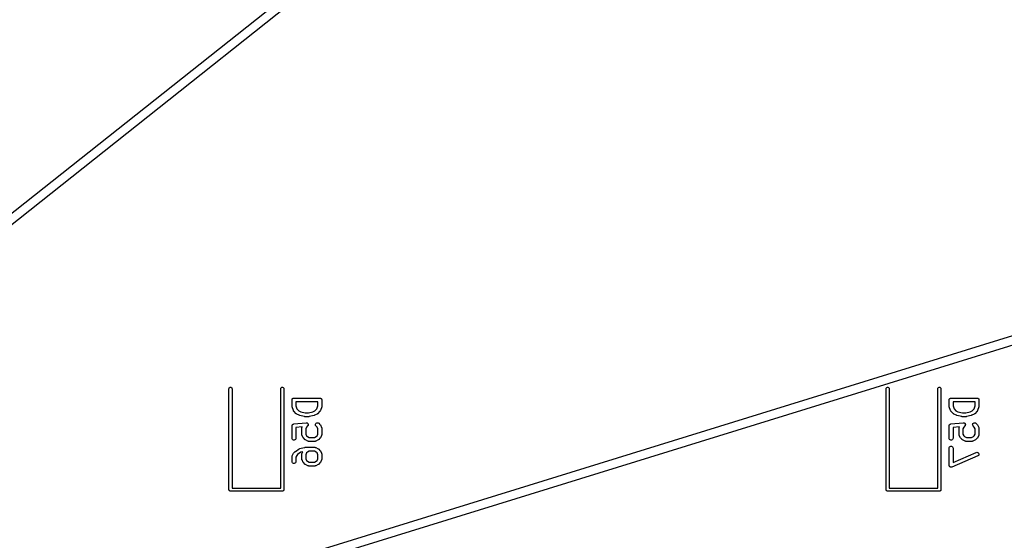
# Model space of a CAD drawing. Extents: x 48 to 353, y -143 to -50.
# Tile 58 of 70: x 270 to 308, y -119 to -98. Entities that reach past the tile are written whole.
import ezdxf

# ---------------------------------------------------------------- set-up
doc = ezdxf.new("R2010")
doc.units = 0
doc.header["$MEASUREMENT"] = 0
doc.layers.add('BLACK', color=7, linetype='CONTINUOUS')

msp = doc.modelspace()

# ---------------------------------------------------------------- linework, layer by layer
at = {"layer": 'Black'}
for p, q in [((308.069, -76.0684), (260.616, -113.715)), ((260.616, -113.268), (307.485, -76.085)), ((236.424, -132.908), (329.023, -104.3)), ((329.29, -104.584), (270.569, -122.725)), ((278.34, -112.65), (278.344, -112.629)), ((278.344, -112.629), (278.354, -112.611)), ((278.354, -112.611), (278.37, -112.598)), ((278.37, -112.598), (278.39, -112.591)), ((278.39, -112.591), (278.41, -112.591)), ((278.41, -112.591), (278.43, -112.598)), ((278.43, -112.598), (278.446, -112.611)), ((278.446, -112.611), (278.456, -112.629)), ((278.456, -112.629), (278.46, -112.65)), ((280.34, -112.65), (280.344, -112.629)), ((280.344, -112.629), (280.354, -112.611)), ((280.354, -112.611), (280.37, -112.598)), ((280.37, -112.598), (280.39, -112.591)), ((280.39, -112.591), (280.41, -112.591)), ((280.41, -112.591), (280.43, -112.598)), ((280.43, -112.598), (280.446, -112.611)), ((280.446, -112.611), (280.456, -112.629)), ((280.456, -112.629), (280.46, -112.65)), ((303.74, -112.65), (303.744, -112.629)), ((303.744, -112.629), (303.754, -112.611)), ((303.754, -112.611), (303.77, -112.598)), ((303.77, -112.598), (303.79, -112.591)), ((303.79, -112.591), (303.81, -112.591)), ((303.81, -112.591), (303.83, -112.598)), ((303.83, -112.598), (303.846, -112.611)), ((303.846, -112.611), (303.856, -112.629)), ((303.856, -112.629), (303.86, -112.65)), ((305.74, -112.65), (305.744, -112.629)), ((305.744, -112.629), (305.754, -112.611)), ((305.754, -112.611), (305.77, -112.598)), ((305.77, -112.598), (305.79, -112.591)), ((305.79, -112.591), (305.81, -112.591)), ((305.81, -112.591), (305.83, -112.598)), ((305.83, -112.598), (305.846, -112.611)), ((305.846, -112.611), (305.856, -112.629)), ((305.856, -112.629), (305.86, -112.65)), ((278.34, -116.55), (278.34, -112.65)), ((278.46, -112.65), (278.46, -116.49)), ((280.34, -116.49), (280.34, -112.65)), ((280.46, -112.65), (280.46, -116.55)), ((280.81, -113.025), (280.815, -113.021)), ((280.815, -113.021), (280.821, -113.019)), ((280.821, -113.019), (280.827, -113.015)), ((280.827, -113.015), (280.833, -113.014)), ((280.833, -113.014), (280.839, -113.012)), ((280.839, -113.012), (280.846, -113.012)), ((280.846, -113.012), (280.852, -113.011)), ((280.852, -113.011), (281.852, -113.011)), ((281.852, -113.011), (281.859, -113.012)), ((281.859, -113.012), (281.865, -113.012)), ((281.865, -113.012), (281.872, -113.014)), ((281.872, -113.014), (281.878, -113.015)), ((281.878, -113.015), (281.884, -113.019)), ((281.884, -113.019), (281.89, -113.021)), ((281.89, -113.021), (281.895, -113.025)), ((303.74, -116.55), (303.74, -112.65)), ((303.86, -112.65), (303.86, -116.49)), ((305.74, -116.49), (305.74, -112.65)), ((305.86, -112.65), (305.86, -116.55)), ((306.21, -113.025), (306.215, -113.021)), ((306.215, -113.021), (306.221, -113.019)), ((306.221, -113.019), (306.227, -113.015)), ((306.227, -113.015), (306.233, -113.014)), ((306.233, -113.014), (306.239, -113.012)), ((306.239, -113.012), (306.246, -113.012)), ((306.246, -113.012), (306.252, -113.011)), ((306.252, -113.011), (307.252, -113.011)), ((307.252, -113.011), (307.259, -113.012)), ((307.259, -113.012), (307.265, -113.012)), ((307.265, -113.012), (307.272, -113.014)), ((307.272, -113.014), (307.278, -113.015)), ((307.278, -113.015), (307.284, -113.019)), ((307.284, -113.019), (307.29, -113.021)), ((307.29, -113.021), (307.295, -113.025)), ((280.777, -113.086), (280.779, -113.079)), ((280.777, -113.324), (280.777, -113.086)), ((280.779, -113.336), (280.777, -113.324)), ((280.779, -113.073), (280.781, -113.067)), ((280.779, -113.079), (280.779, -113.073)), ((280.781, -113.348), (280.779, -113.336)), ((280.781, -113.067), (280.782, -113.06)), ((280.829, -113.49), (280.781, -113.348)), ((280.782, -113.06), (280.785, -113.054)), ((280.785, -113.054), (280.787, -113.048)), ((280.787, -113.048), (280.792, -113.043)), ((280.792, -113.043), (280.795, -113.038)), ((280.795, -113.038), (280.8, -113.033)), ((280.8, -113.033), (280.804, -113.028)), ((280.804, -113.028), (280.81, -113.025)), ((280.927, -113.161), (280.927, -113.312)), ((281.777, -113.161), (280.927, -113.161)), ((280.927, -113.312), (280.966, -113.426)), ((281.739, -113.426), (281.777, -113.312)), ((281.777, -113.312), (281.777, -113.161)), ((281.924, -113.348), (281.876, -113.49)), ((281.895, -113.025), (281.901, -113.028)), ((281.901, -113.028), (281.905, -113.033)), ((281.905, -113.033), (281.91, -113.038)), ((281.91, -113.038), (281.913, -113.043)), ((281.913, -113.043), (281.917, -113.048)), ((281.917, -113.048), (281.92, -113.054)), ((281.92, -113.054), (281.923, -113.06)), ((281.923, -113.06), (281.924, -113.067)), ((281.924, -113.067), (281.926, -113.073)), ((281.925, -113.336), (281.924, -113.348)), ((281.927, -113.324), (281.925, -113.336)), ((281.926, -113.073), (281.926, -113.079)), ((281.926, -113.079), (281.927, -113.086)), ((281.927, -113.086), (281.927, -113.324)), ((306.177, -113.086), (306.179, -113.079)), ((306.177, -113.324), (306.177, -113.086)), ((306.179, -113.336), (306.177, -113.324)), ((306.179, -113.073), (306.181, -113.067)), ((306.179, -113.079), (306.179, -113.073)), ((306.181, -113.348), (306.179, -113.336)), ((306.181, -113.067), (306.182, -113.06)), ((306.229, -113.49), (306.181, -113.348)), ((306.182, -113.06), (306.185, -113.054)), ((306.185, -113.054), (306.187, -113.048)), ((306.187, -113.048), (306.192, -113.043)), ((306.192, -113.043), (306.195, -113.038)), ((306.195, -113.038), (306.2, -113.033)), ((306.2, -113.033), (306.204, -113.028)), ((306.204, -113.028), (306.21, -113.025)), ((306.327, -113.161), (306.327, -113.312)), ((307.177, -113.161), (306.327, -113.161)), ((306.327, -113.312), (306.366, -113.426)), ((307.139, -113.426), (307.177, -113.312)), ((307.177, -113.312), (307.177, -113.161)), ((307.324, -113.348), (307.276, -113.49)), ((307.295, -113.025), (307.301, -113.028)), ((307.301, -113.028), (307.305, -113.033)), ((307.305, -113.033), (307.31, -113.038)), ((307.31, -113.038), (307.313, -113.043)), ((307.313, -113.043), (307.317, -113.048)), ((307.317, -113.048), (307.32, -113.054)), ((307.32, -113.054), (307.323, -113.06)), ((307.323, -113.06), (307.324, -113.067)), ((307.324, -113.067), (307.326, -113.073)), ((307.325, -113.336), (307.324, -113.348)), ((307.327, -113.324), (307.325, -113.336)), ((307.326, -113.073), (307.326, -113.079)), ((307.326, -113.079), (307.327, -113.086)), ((307.327, -113.086), (307.327, -113.324)), ((280.831, -113.494), (280.829, -113.49)), ((280.832, -113.498), (280.831, -113.494)), ((280.837, -113.506), (280.832, -113.498)), ((280.841, -113.513), (280.837, -113.506)), ((280.844, -113.516), (280.841, -113.513)), ((280.847, -113.52), (280.844, -113.516)), ((280.942, -113.615), (280.847, -113.52)), ((280.952, -113.622), (280.942, -113.615)), ((280.962, -113.629), (280.952, -113.622)), ((281.057, -113.677), (280.962, -113.629)), ((280.966, -113.426), (281.04, -113.5)), ((281.04, -113.5), (281.117, -113.539)), ((281.065, -113.679), (281.057, -113.677)), ((281.072, -113.682), (281.065, -113.679)), ((281.263, -113.73), (281.072, -113.682)), ((281.117, -113.539), (281.29, -113.582)), ((281.272, -113.731), (281.263, -113.73)), ((281.281, -113.732), (281.272, -113.731)), ((281.424, -113.732), (281.281, -113.732)), ((281.29, -113.582), (281.415, -113.582)), ((281.415, -113.582), (281.588, -113.539)), ((281.433, -113.731), (281.424, -113.732)), ((281.442, -113.73), (281.433, -113.731)), ((281.632, -113.682), (281.442, -113.73)), ((281.588, -113.539), (281.665, -113.5)), ((281.64, -113.679), (281.632, -113.682)), ((281.648, -113.677), (281.64, -113.679)), ((281.743, -113.629), (281.648, -113.677)), ((281.665, -113.5), (281.739, -113.426)), ((281.753, -113.622), (281.743, -113.629)), ((281.763, -113.615), (281.753, -113.622)), ((281.858, -113.52), (281.763, -113.615)), ((281.86, -113.516), (281.858, -113.52)), ((281.864, -113.513), (281.86, -113.516)), ((281.868, -113.506), (281.864, -113.513)), ((281.873, -113.498), (281.868, -113.506)), ((281.874, -113.494), (281.873, -113.498)), ((281.876, -113.49), (281.874, -113.494)), ((306.231, -113.494), (306.229, -113.49)), ((306.232, -113.498), (306.231, -113.494)), ((306.237, -113.506), (306.232, -113.498)), ((306.241, -113.513), (306.237, -113.506)), ((306.244, -113.516), (306.241, -113.513)), ((306.247, -113.52), (306.244, -113.516)), ((306.342, -113.615), (306.247, -113.52)), ((306.352, -113.622), (306.342, -113.615)), ((306.362, -113.629), (306.352, -113.622)), ((306.457, -113.677), (306.362, -113.629)), ((306.366, -113.426), (306.44, -113.5)), ((306.44, -113.5), (306.517, -113.539)), ((306.465, -113.679), (306.457, -113.677)), ((306.472, -113.682), (306.465, -113.679)), ((306.663, -113.73), (306.472, -113.682)), ((306.517, -113.539), (306.69, -113.582)), ((306.672, -113.731), (306.663, -113.73)), ((306.681, -113.732), (306.672, -113.731)), ((306.824, -113.732), (306.681, -113.732)), ((306.69, -113.582), (306.815, -113.582)), ((306.815, -113.582), (306.988, -113.539)), ((306.833, -113.731), (306.824, -113.732)), ((306.842, -113.73), (306.833, -113.731)), ((307.032, -113.682), (306.842, -113.73)), ((306.988, -113.539), (307.065, -113.5)), ((307.04, -113.679), (307.032, -113.682)), ((307.048, -113.677), (307.04, -113.679)), ((307.143, -113.629), (307.048, -113.677)), ((307.065, -113.5), (307.139, -113.426)), ((307.153, -113.622), (307.143, -113.629)), ((307.163, -113.615), (307.153, -113.622)), ((307.258, -113.52), (307.163, -113.615)), ((307.26, -113.516), (307.258, -113.52)), ((307.264, -113.513), (307.26, -113.516)), ((307.268, -113.506), (307.264, -113.513)), ((307.273, -113.498), (307.268, -113.506)), ((307.274, -113.494), (307.273, -113.498)), ((307.276, -113.49), (307.274, -113.494)), ((280.777, -114.086), (280.778, -114.083)), ((280.777, -114.562), (280.777, -114.086)), ((280.778, -114.08), (280.78, -114.07)), ((280.778, -114.083), (280.778, -114.08)), ((280.78, -114.07), (280.782, -114.06)), ((280.782, -114.06), (280.783, -114.058)), ((280.783, -114.058), (280.784, -114.055)), ((280.784, -114.055), (280.79, -114.046)), ((280.79, -114.046), (280.795, -114.038)), ((280.795, -114.038), (280.797, -114.036)), ((280.797, -114.036), (280.799, -114.033)), ((280.799, -114.033), (280.807, -114.027)), ((280.807, -114.027), (280.815, -114.021)), ((280.815, -114.021), (280.818, -114.02)), ((280.818, -114.02), (280.82, -114.018)), ((280.82, -114.018), (280.83, -114.015)), ((280.83, -114.015), (280.839, -114.012)), ((280.839, -114.012), (280.842, -114.012)), ((280.842, -114.012), (280.845, -114.011)), ((280.845, -114.011), (281.321, -113.963)), ((281.176, -114.129), (280.927, -114.154)), ((280.927, -114.154), (280.927, -114.562)), ((281.159, -114.172), (281.161, -114.164)), ((281.161, -114.164), (281.163, -114.155)), ((281.163, -114.155), (281.165, -114.152)), ((281.165, -114.152), (281.166, -114.147)), ((281.166, -114.147), (281.176, -114.129)), ((281.343, -114.13), (281.308, -114.199)), ((281.321, -113.963), (281.322, -113.964)), ((281.322, -113.964), (281.322, -113.963)), ((281.322, -113.963), (281.334, -113.964)), ((281.334, -113.964), (281.347, -113.965)), ((281.382, -114.091), (281.343, -114.13)), ((281.347, -113.965), (281.348, -113.966)), ((281.348, -113.966), (281.348, -113.966)), ((281.348, -113.966), (281.359, -113.971)), ((281.359, -113.971), (281.371, -113.976)), ((281.371, -113.976), (281.371, -113.976)), ((281.371, -113.976), (281.372, -113.977)), ((281.372, -113.977), (281.38, -113.986)), ((281.38, -113.986), (281.389, -113.994)), ((281.389, -114.08), (281.382, -114.09)), ((281.382, -114.09), (281.382, -114.091)), ((281.382, -114.091), (281.382, -114.091)), ((281.389, -113.994), (281.39, -113.995)), ((281.397, -114.07), (281.389, -114.08)), ((281.39, -113.995), (281.39, -113.995)), ((281.39, -113.995), (281.395, -114.006)), ((281.395, -114.006), (281.401, -114.018)), ((281.4, -114.057), (281.397, -114.069)), ((281.397, -114.069), (281.397, -114.069)), ((281.397, -114.069), (281.397, -114.07)), ((281.403, -114.045), (281.4, -114.057)), ((281.401, -114.018), (281.401, -114.018)), ((281.401, -114.018), (281.401, -114.019)), ((281.401, -114.019), (281.402, -114.031)), ((281.402, -114.031), (281.403, -114.044)), ((281.403, -114.044), (281.403, -114.044)), ((281.403, -114.044), (281.403, -114.045)), ((281.682, -114.045), (281.685, -114.019)), ((281.689, -114.07), (281.682, -114.045)), ((281.685, -114.019), (281.696, -113.995)), ((281.704, -114.091), (281.689, -114.07)), ((281.696, -113.995), (281.714, -113.977)), ((281.743, -114.13), (281.704, -114.091)), ((281.714, -113.977), (281.738, -113.966)), ((281.738, -113.966), (281.764, -113.963)), ((281.777, -114.199), (281.743, -114.13)), ((281.764, -113.963), (281.789, -113.97)), ((281.789, -113.97), (281.81, -113.985)), ((281.81, -113.985), (281.858, -114.033)), ((281.858, -114.033), (281.865, -114.043)), ((281.865, -114.043), (281.872, -114.052)), ((281.872, -114.052), (281.919, -114.147)), ((281.919, -114.147), (281.921, -114.152)), ((281.921, -114.152), (281.923, -114.155)), ((281.923, -114.155), (281.924, -114.164)), ((281.924, -114.164), (281.927, -114.172)), ((306.177, -114.086), (306.178, -114.083)), ((306.177, -114.562), (306.177, -114.086)), ((306.178, -114.08), (306.18, -114.07)), ((306.178, -114.083), (306.178, -114.08)), ((306.18, -114.07), (306.182, -114.06)), ((306.182, -114.06), (306.183, -114.058)), ((306.183, -114.058), (306.184, -114.055)), ((306.184, -114.055), (306.19, -114.046)), ((306.19, -114.046), (306.195, -114.038)), ((306.195, -114.038), (306.197, -114.036)), ((306.197, -114.036), (306.199, -114.033)), ((306.199, -114.033), (306.207, -114.027)), ((306.207, -114.027), (306.215, -114.021)), ((306.215, -114.021), (306.218, -114.02)), ((306.218, -114.02), (306.22, -114.018)), ((306.22, -114.018), (306.23, -114.015)), ((306.23, -114.015), (306.239, -114.012)), ((306.239, -114.012), (306.242, -114.012)), ((306.242, -114.012), (306.245, -114.011)), ((306.245, -114.011), (306.721, -113.963)), ((306.576, -114.129), (306.327, -114.154)), ((306.327, -114.154), (306.327, -114.562)), ((306.559, -114.172), (306.561, -114.164)), ((306.561, -114.164), (306.563, -114.155)), ((306.563, -114.155), (306.565, -114.152)), ((306.565, -114.152), (306.566, -114.147)), ((306.566, -114.147), (306.576, -114.129)), ((306.743, -114.13), (306.708, -114.199)), ((306.721, -113.963), (306.722, -113.964)), ((306.722, -113.964), (306.722, -113.963)), ((306.722, -113.963), (306.734, -113.964)), ((306.734, -113.964), (306.747, -113.965)), ((306.782, -114.091), (306.743, -114.13)), ((306.747, -113.965), (306.748, -113.966)), ((306.748, -113.966), (306.748, -113.966)), ((306.748, -113.966), (306.759, -113.971)), ((306.759, -113.971), (306.771, -113.976)), ((306.771, -113.976), (306.771, -113.976)), ((306.771, -113.976), (306.772, -113.977)), ((306.772, -113.977), (306.78, -113.986)), ((306.78, -113.986), (306.789, -113.994)), ((306.789, -114.08), (306.782, -114.09)), ((306.782, -114.09), (306.782, -114.091)), ((306.782, -114.091), (306.782, -114.091)), ((306.789, -113.994), (306.79, -113.995)), ((306.797, -114.07), (306.789, -114.08)), ((306.79, -113.995), (306.79, -113.995)), ((306.79, -113.995), (306.795, -114.006)), ((306.795, -114.006), (306.801, -114.018)), ((306.8, -114.057), (306.797, -114.069)), ((306.797, -114.069), (306.797, -114.069)), ((306.797, -114.069), (306.797, -114.07)), ((306.803, -114.045), (306.8, -114.057)), ((306.801, -114.018), (306.801, -114.018)), ((306.801, -114.018), (306.801, -114.019)), ((306.801, -114.019), (306.802, -114.031)), ((306.802, -114.031), (306.803, -114.044)), ((306.803, -114.044), (306.803, -114.044)), ((306.803, -114.044), (306.803, -114.045)), ((307.082, -114.045), (307.085, -114.019)), ((307.089, -114.07), (307.082, -114.045)), ((307.085, -114.019), (307.096, -113.995)), ((307.104, -114.091), (307.089, -114.07)), ((307.096, -113.995), (307.114, -113.977)), ((307.143, -114.13), (307.104, -114.091)), ((307.114, -113.977), (307.138, -113.966)), ((307.138, -113.966), (307.164, -113.963)), ((307.177, -114.199), (307.143, -114.13)), ((307.164, -113.963), (307.189, -113.97)), ((307.189, -113.97), (307.21, -113.985)), ((307.21, -113.985), (307.258, -114.033)), ((307.258, -114.033), (307.265, -114.043)), ((307.265, -114.043), (307.272, -114.052)), ((307.272, -114.052), (307.319, -114.147)), ((307.319, -114.147), (307.321, -114.152)), ((307.321, -114.152), (307.323, -114.155)), ((307.323, -114.155), (307.324, -114.164)), ((307.324, -114.164), (307.327, -114.172)), ((281.158, -114.181), (281.159, -114.177)), ((281.158, -114.419), (281.158, -114.181)), ((281.159, -114.423), (281.158, -114.419)), ((281.159, -114.177), (281.159, -114.172)), ((281.159, -114.428), (281.159, -114.423)), ((281.161, -114.436), (281.159, -114.428)), ((281.163, -114.445), (281.161, -114.436)), ((281.165, -114.448), (281.163, -114.445)), ((281.166, -114.453), (281.165, -114.448)), ((281.214, -114.548), (281.166, -114.453)), ((281.308, -114.199), (281.308, -114.401)), ((281.308, -114.401), (281.343, -114.47)), ((281.343, -114.47), (281.373, -114.5)), ((281.373, -114.5), (281.442, -114.535)), ((281.442, -114.535), (281.644, -114.535)), ((281.644, -114.535), (281.713, -114.5)), ((281.713, -114.5), (281.743, -114.47)), ((281.743, -114.47), (281.777, -114.401)), ((281.777, -114.401), (281.777, -114.199)), ((281.919, -114.453), (281.872, -114.548)), ((281.921, -114.448), (281.919, -114.453)), ((281.923, -114.445), (281.921, -114.448)), ((281.924, -114.436), (281.923, -114.445)), ((281.927, -114.428), (281.924, -114.436)), ((281.927, -114.172), (281.927, -114.177)), ((281.927, -114.177), (281.927, -114.181)), ((281.927, -114.181), (281.927, -114.419)), ((281.927, -114.419), (281.927, -114.423)), ((281.927, -114.423), (281.927, -114.428)), ((306.558, -114.181), (306.559, -114.177)), ((306.558, -114.419), (306.558, -114.181)), ((306.559, -114.423), (306.558, -114.419)), ((306.559, -114.177), (306.559, -114.172)), ((306.559, -114.428), (306.559, -114.423)), ((306.561, -114.436), (306.559, -114.428)), ((306.563, -114.445), (306.561, -114.436)), ((306.565, -114.448), (306.563, -114.445)), ((306.566, -114.453), (306.565, -114.448)), ((306.614, -114.548), (306.566, -114.453)), ((306.708, -114.199), (306.708, -114.401)), ((306.708, -114.401), (306.743, -114.47)), ((306.743, -114.47), (306.773, -114.5)), ((306.773, -114.5), (306.842, -114.535)), ((306.842, -114.535), (307.044, -114.535)), ((307.044, -114.535), (307.113, -114.5)), ((307.113, -114.5), (307.143, -114.47)), ((307.143, -114.47), (307.177, -114.401)), ((307.177, -114.401), (307.177, -114.199)), ((307.319, -114.453), (307.272, -114.548)), ((307.321, -114.448), (307.319, -114.453)), ((307.323, -114.445), (307.321, -114.448)), ((307.324, -114.436), (307.323, -114.445)), ((307.327, -114.428), (307.324, -114.436)), ((307.327, -114.172), (307.327, -114.177)), ((307.327, -114.177), (307.327, -114.181)), ((307.327, -114.181), (307.327, -114.419)), ((307.327, -114.419), (307.327, -114.423)), ((307.327, -114.423), (307.327, -114.428)), ((280.782, -114.588), (280.777, -114.562)), ((280.795, -114.61), (280.782, -114.588)), ((280.815, -114.627), (280.795, -114.61)), ((280.839, -114.636), (280.815, -114.627)), ((280.865, -114.636), (280.839, -114.636)), ((280.89, -114.627), (280.865, -114.636)), ((280.91, -114.61), (280.89, -114.627)), ((280.923, -114.588), (280.91, -114.61)), ((280.927, -114.562), (280.923, -114.588)), ((281.072, -114.965), (281.263, -114.918)), ((281.221, -114.557), (281.214, -114.548)), ((281.228, -114.567), (281.221, -114.557)), ((281.276, -114.615), (281.228, -114.567)), ((281.263, -114.918), (281.272, -114.917)), ((281.272, -114.917), (281.281, -114.915)), ((281.285, -114.622), (281.276, -114.615)), ((281.281, -114.915), (281.662, -114.915)), ((281.295, -114.629), (281.285, -114.622)), ((281.39, -114.677), (281.295, -114.629)), ((281.394, -114.678), (281.39, -114.677)), ((281.398, -114.68), (281.394, -114.678)), ((281.407, -114.682), (281.398, -114.68)), ((281.415, -114.684), (281.407, -114.682)), ((281.42, -114.684), (281.415, -114.684)), ((281.424, -114.685), (281.42, -114.684)), ((281.662, -114.685), (281.424, -114.685)), ((281.666, -114.684), (281.662, -114.685)), ((281.662, -114.915), (281.666, -114.916)), ((281.67, -114.684), (281.666, -114.684)), ((281.666, -114.916), (281.67, -114.916)), ((281.679, -114.682), (281.67, -114.684)), ((281.67, -114.916), (281.679, -114.918)), ((281.688, -114.68), (281.679, -114.682)), ((281.679, -114.918), (281.688, -114.92)), ((281.691, -114.678), (281.688, -114.68)), ((281.688, -114.92), (281.691, -114.922)), ((281.695, -114.677), (281.691, -114.678)), ((281.691, -114.922), (281.695, -114.923)), ((281.791, -114.629), (281.695, -114.677)), ((281.695, -114.923), (281.791, -114.971)), ((281.8, -114.622), (281.791, -114.629)), ((281.81, -114.615), (281.8, -114.622)), ((281.858, -114.567), (281.81, -114.615)), ((281.865, -114.557), (281.858, -114.567)), ((281.872, -114.548), (281.865, -114.557)), ((306.182, -114.588), (306.177, -114.562)), ((306.177, -114.943), (306.182, -114.917)), ((306.195, -114.61), (306.182, -114.588)), ((306.182, -114.917), (306.195, -114.895)), ((306.215, -114.627), (306.195, -114.61)), ((306.195, -114.895), (306.215, -114.878)), ((306.239, -114.636), (306.215, -114.627)), ((306.215, -114.878), (306.239, -114.869)), ((306.265, -114.636), (306.239, -114.636)), ((306.239, -114.869), (306.265, -114.869)), ((306.29, -114.627), (306.265, -114.636)), ((306.265, -114.869), (306.29, -114.878)), ((306.31, -114.61), (306.29, -114.627)), ((306.29, -114.878), (306.31, -114.895)), ((306.323, -114.588), (306.31, -114.61)), ((306.31, -114.895), (306.323, -114.917)), ((306.327, -114.562), (306.323, -114.588)), ((306.323, -114.917), (306.327, -114.943)), ((306.621, -114.557), (306.614, -114.548)), ((306.628, -114.567), (306.621, -114.557)), ((306.676, -114.615), (306.628, -114.567)), ((306.685, -114.622), (306.676, -114.615)), ((306.695, -114.629), (306.685, -114.622)), ((306.79, -114.677), (306.695, -114.629)), ((306.794, -114.678), (306.79, -114.677)), ((306.798, -114.68), (306.794, -114.678)), ((306.807, -114.682), (306.798, -114.68)), ((306.815, -114.684), (306.807, -114.682)), ((306.82, -114.684), (306.815, -114.684)), ((306.824, -114.685), (306.82, -114.684)), ((307.062, -114.685), (306.824, -114.685)), ((307.066, -114.684), (307.062, -114.685)), ((307.07, -114.684), (307.066, -114.684)), ((307.079, -114.682), (307.07, -114.684)), ((307.088, -114.68), (307.079, -114.682)), ((307.091, -114.678), (307.088, -114.68)), ((307.095, -114.677), (307.091, -114.678)), ((307.191, -114.629), (307.095, -114.677)), ((307.2, -114.622), (307.191, -114.629)), ((307.21, -114.615), (307.2, -114.622)), ((307.258, -114.567), (307.21, -114.615)), ((307.265, -114.557), (307.258, -114.567)), ((307.272, -114.548), (307.265, -114.557)), ((280.777, -115.276), (280.778, -115.272)), ((280.777, -115.467), (280.777, -115.276)), ((280.778, -115.268), (280.78, -115.259)), ((280.778, -115.272), (280.778, -115.268)), ((280.78, -115.259), (280.782, -115.251)), ((280.782, -115.251), (280.784, -115.247)), ((280.784, -115.247), (280.785, -115.243)), ((280.785, -115.243), (280.833, -115.147)), ((280.833, -115.147), (280.84, -115.138)), ((280.84, -115.138), (280.847, -115.128)), ((280.847, -115.128), (280.895, -115.08)), ((280.895, -115.08), (280.901, -115.076)), ((280.901, -115.076), (280.906, -115.071)), ((280.906, -115.071), (281.049, -114.976)), ((280.962, -115.225), (280.927, -115.294)), ((280.927, -115.294), (280.927, -115.467)), ((280.995, -115.192), (280.962, -115.225)), ((281.121, -115.108), (280.995, -115.192)), ((281.049, -114.976), (281.061, -114.971)), ((281.061, -114.971), (281.072, -114.965)), ((281.195, -115.089), (281.121, -115.108)), ((281.158, -115.181), (281.159, -115.177)), ((281.158, -115.371), (281.158, -115.181)), ((281.159, -115.172), (281.161, -115.164)), ((281.159, -115.177), (281.159, -115.172)), ((281.161, -115.164), (281.163, -115.155)), ((281.163, -115.155), (281.165, -115.152)), ((281.165, -115.152), (281.166, -115.147)), ((281.166, -115.147), (281.195, -115.089)), ((281.343, -115.13), (281.308, -115.199)), ((281.308, -115.199), (281.308, -115.354)), ((281.373, -115.1), (281.343, -115.13)), ((281.442, -115.065), (281.373, -115.1)), ((281.644, -115.065), (281.442, -115.065)), ((281.713, -115.1), (281.644, -115.065)), ((281.743, -115.13), (281.713, -115.1)), ((281.777, -115.199), (281.743, -115.13)), ((281.777, -115.354), (281.777, -115.199)), ((281.791, -114.971), (281.8, -114.978)), ((281.8, -114.978), (281.81, -114.985)), ((281.81, -114.985), (281.858, -115.033)), ((281.858, -115.033), (281.865, -115.043)), ((281.865, -115.043), (281.872, -115.052)), ((281.872, -115.052), (281.919, -115.147)), ((281.919, -115.147), (281.921, -115.152)), ((281.921, -115.152), (281.923, -115.155)), ((281.923, -115.155), (281.924, -115.164)), ((281.924, -115.164), (281.927, -115.172)), ((281.927, -115.172), (281.927, -115.177)), ((281.927, -115.177), (281.927, -115.181)), ((281.927, -115.181), (281.927, -115.371)), ((306.177, -115.61), (306.177, -114.943)), ((307.282, -115.25), (306.282, -115.678)), ((306.327, -114.943), (306.327, -115.496)), ((306.327, -115.496), (307.223, -115.112)), ((307.223, -115.112), (307.248, -115.106)), ((307.248, -115.106), (307.274, -115.109)), ((307.274, -115.109), (307.297, -115.121)), ((307.304, -115.236), (307.282, -115.25)), ((307.297, -115.121), (307.315, -115.14)), ((307.319, -115.215), (307.304, -115.236)), ((307.315, -115.14), (307.325, -115.164)), ((307.327, -115.19), (307.319, -115.215)), ((307.325, -115.164), (307.327, -115.19)), ((280.782, -115.492), (280.777, -115.467)), ((280.795, -115.515), (280.782, -115.492)), ((280.815, -115.532), (280.795, -115.515)), ((280.839, -115.541), (280.815, -115.532)), ((280.865, -115.541), (280.839, -115.541)), ((280.89, -115.532), (280.865, -115.541)), ((280.91, -115.515), (280.89, -115.532)), ((280.923, -115.492), (280.91, -115.515)), ((280.927, -115.467), (280.923, -115.492)), ((281.159, -115.376), (281.158, -115.371)), ((281.159, -115.38), (281.159, -115.376)), ((281.161, -115.388), (281.159, -115.38)), ((281.163, -115.397), (281.161, -115.388)), ((281.165, -115.401), (281.163, -115.397)), ((281.166, -115.405), (281.165, -115.401)), ((281.214, -115.5), (281.166, -115.405)), ((281.221, -115.51), (281.214, -115.5)), ((281.228, -115.52), (281.221, -115.51)), ((281.276, -115.567), (281.228, -115.52)), ((281.285, -115.574), (281.276, -115.567)), ((281.295, -115.581), (281.285, -115.574)), ((281.39, -115.629), (281.295, -115.581)), ((281.308, -115.354), (281.343, -115.422)), ((281.343, -115.422), (281.373, -115.453)), ((281.373, -115.453), (281.442, -115.487)), ((281.394, -115.63), (281.39, -115.629)), ((281.398, -115.632), (281.394, -115.63)), ((281.407, -115.634), (281.398, -115.632)), ((281.415, -115.636), (281.407, -115.634)), ((281.42, -115.636), (281.415, -115.636)), ((281.424, -115.637), (281.42, -115.636)), ((281.662, -115.637), (281.424, -115.637)), ((281.442, -115.487), (281.644, -115.487)), ((281.644, -115.487), (281.713, -115.453)), ((281.666, -115.636), (281.662, -115.637)), ((281.67, -115.636), (281.666, -115.636)), ((281.679, -115.634), (281.67, -115.636)), ((281.688, -115.632), (281.679, -115.634)), ((281.691, -115.63), (281.688, -115.632)), ((281.695, -115.629), (281.691, -115.63)), ((281.791, -115.581), (281.695, -115.629)), ((281.713, -115.453), (281.743, -115.422)), ((281.743, -115.422), (281.777, -115.354)), ((281.8, -115.574), (281.791, -115.581)), ((281.81, -115.567), (281.8, -115.574)), ((281.858, -115.52), (281.81, -115.567)), ((281.865, -115.51), (281.858, -115.52)), ((281.872, -115.5), (281.865, -115.51)), ((281.919, -115.405), (281.872, -115.5)), ((281.921, -115.401), (281.919, -115.405)), ((281.923, -115.397), (281.921, -115.401)), ((281.924, -115.388), (281.923, -115.397)), ((281.927, -115.38), (281.924, -115.388)), ((281.927, -115.371), (281.927, -115.376)), ((281.927, -115.376), (281.927, -115.38)), ((306.179, -115.618), (306.177, -115.61)), ((306.179, -115.627), (306.179, -115.618)), ((306.181, -115.631), (306.179, -115.627)), ((306.182, -115.635), (306.181, -115.631)), ((306.186, -115.643), (306.182, -115.635)), ((306.19, -115.651), (306.186, -115.643)), ((306.193, -115.654), (306.19, -115.651)), ((306.195, -115.658), (306.193, -115.654)), ((306.202, -115.663), (306.195, -115.658)), ((306.207, -115.67), (306.202, -115.663)), ((306.211, -115.672), (306.207, -115.67)), ((306.215, -115.674), (306.211, -115.672)), ((306.223, -115.677), (306.215, -115.674)), ((306.231, -115.681), (306.223, -115.677)), ((306.235, -115.682), (306.231, -115.681)), ((306.239, -115.683), (306.235, -115.682)), ((306.248, -115.683), (306.239, -115.683)), ((306.257, -115.684), (306.248, -115.683)), ((306.261, -115.683), (306.257, -115.684)), ((306.265, -115.683), (306.261, -115.683)), ((306.274, -115.68), (306.265, -115.683)), ((306.282, -115.678), (306.274, -115.68)), ((278.341, -116.555), (278.34, -116.55)), ((278.341, -116.56), (278.341, -116.555)), ((278.343, -116.565), (278.341, -116.56)), ((278.344, -116.571), (278.343, -116.565)), ((278.346, -116.575), (278.344, -116.571)), ((278.348, -116.58), (278.346, -116.575)), ((278.351, -116.584), (278.348, -116.58)), ((278.354, -116.589), (278.351, -116.584)), ((278.358, -116.592), (278.354, -116.589)), ((278.361, -116.596), (278.358, -116.592)), ((278.366, -116.599), (278.361, -116.596)), ((278.37, -116.602), (278.366, -116.599)), ((278.375, -116.604), (278.37, -116.602)), ((278.379, -116.606), (278.375, -116.604)), ((278.385, -116.607), (278.379, -116.606)), ((278.39, -116.609), (278.385, -116.607)), ((278.395, -116.609), (278.39, -116.609)), ((278.4, -116.61), (278.395, -116.609)), ((280.4, -116.61), (278.4, -116.61)), ((278.46, -116.49), (280.34, -116.49)), ((280.405, -116.609), (280.4, -116.61)), ((280.41, -116.609), (280.405, -116.609)), ((280.415, -116.607), (280.41, -116.609)), ((280.421, -116.606), (280.415, -116.607)), ((280.425, -116.604), (280.421, -116.606)), ((280.43, -116.602), (280.425, -116.604)), ((280.434, -116.599), (280.43, -116.602)), ((280.439, -116.596), (280.434, -116.599)), ((280.442, -116.592), (280.439, -116.596)), ((280.446, -116.589), (280.442, -116.592)), ((280.449, -116.584), (280.446, -116.589)), ((280.452, -116.58), (280.449, -116.584)), ((280.454, -116.575), (280.452, -116.58)), ((280.456, -116.571), (280.454, -116.575)), ((280.457, -116.565), (280.456, -116.571)), ((280.459, -116.56), (280.457, -116.565)), ((280.46, -116.55), (280.459, -116.555)), ((280.459, -116.555), (280.459, -116.56)), ((303.741, -116.555), (303.74, -116.55)), ((303.741, -116.56), (303.741, -116.555)), ((303.743, -116.565), (303.741, -116.56)), ((303.744, -116.571), (303.743, -116.565)), ((303.746, -116.575), (303.744, -116.571)), ((303.748, -116.58), (303.746, -116.575)), ((303.751, -116.584), (303.748, -116.58)), ((303.754, -116.589), (303.751, -116.584)), ((303.758, -116.592), (303.754, -116.589)), ((303.761, -116.596), (303.758, -116.592)), ((303.766, -116.599), (303.761, -116.596)), ((303.77, -116.602), (303.766, -116.599)), ((303.775, -116.604), (303.77, -116.602)), ((303.779, -116.606), (303.775, -116.604)), ((303.785, -116.607), (303.779, -116.606)), ((303.79, -116.609), (303.785, -116.607)), ((303.795, -116.609), (303.79, -116.609)), ((303.8, -116.61), (303.795, -116.609)), ((305.8, -116.61), (303.8, -116.61)), ((303.86, -116.49), (305.74, -116.49)), ((305.805, -116.609), (305.8, -116.61)), ((305.81, -116.609), (305.805, -116.609)), ((305.815, -116.607), (305.81, -116.609)), ((305.821, -116.606), (305.815, -116.607)), ((305.825, -116.604), (305.821, -116.606)), ((305.83, -116.602), (305.825, -116.604)), ((305.834, -116.599), (305.83, -116.602)), ((305.839, -116.596), (305.834, -116.599)), ((305.842, -116.592), (305.839, -116.596)), ((305.846, -116.589), (305.842, -116.592)), ((305.849, -116.584), (305.846, -116.589)), ((305.852, -116.58), (305.849, -116.584)), ((305.854, -116.575), (305.852, -116.58)), ((305.856, -116.571), (305.854, -116.575)), ((305.857, -116.565), (305.856, -116.571)), ((305.859, -116.56), (305.857, -116.565)), ((305.86, -116.55), (305.859, -116.555)), ((305.859, -116.555), (305.859, -116.56))]:
    msp.add_line(p, q, dxfattribs=at)

doc.saveas('drawing.dxf')
